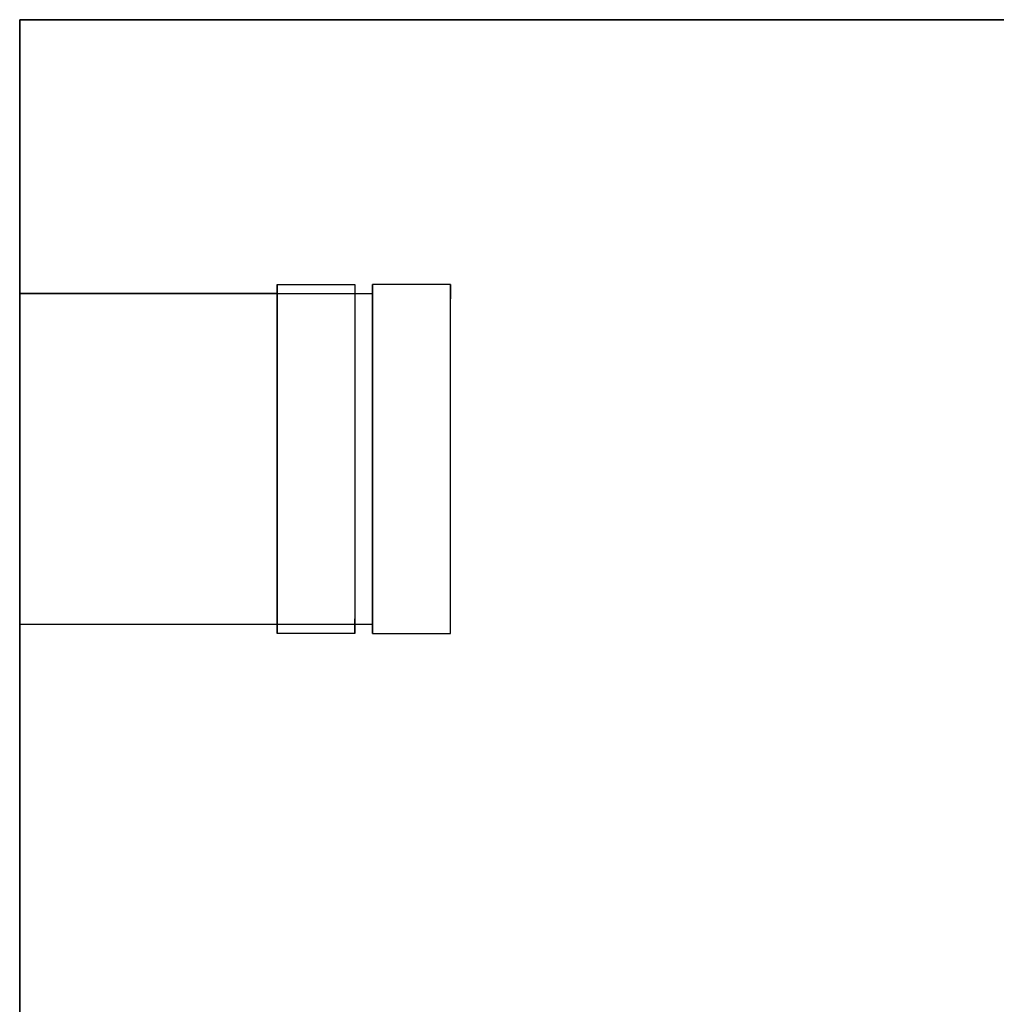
# Model space of a CAD drawing. Header units: millimetres. Extents: x -184 to 184, y -1705 to 346.
# Tile 12 of 13: x -184 to 0, y 160 to 346. Entities that reach past the tile are written whole.
import ezdxf

# ---------------------------------------------------------------- set-up
doc = ezdxf.new("R2010")
doc.units = ezdxf.units.MM
doc.layers.add('KF_SEQ_5_B_SPEAKDETAIL', color=250, linetype='Continuous')
doc.layers.add('KF_SEQ_5_B_SPEAKER', color=253, linetype='Continuous')

# ---------------------------------------------------------------- blocks, each defined once
blk = doc.blocks.new('KF_SEQUENZA_5_B_3D')
at = {"layer": 'KF_SEQ_5_B_SPEAKDETAIL'}
for points, invisible_edges in [([(-135.5, 481.17, -1.5), (-120.83, 481.17, -1.5), (-120.83, 472.41, 6.7), (-135.5, 472.41, 6.7)], 4), ([(-135.5, 470.21, -1.5), (-135.5, 467.99, 1.5), (-135.5, 478.25, 1.23), (-135.5, 481.17, -1.5)], 7), ([(-120.83, 470.21, -1.5), (-120.83, 467.99, 1.5), (-120.83, 478.25, 1.23), (-120.83, 481.17, -1.5)], 7), ([(-117.5, 472.97, -478.7), (-102.83, 472.97, -478.7), (-102.83, 481.17, -470.5), (-117.5, 481.17, -470.5)], 1), ([(-117.5, 481.17, -470.5), (-117.5, 478.43, -473.23), (-117.5, 468.18, -473.5), (-117.5, 470.21, -470.5)], 7), ([(-102.83, 481.17, -470.5), (-102.83, 478.43, -473.23), (-102.83, 468.18, -473.5), (-102.83, 470.21, -470.5)], 6), ([(-135.5, 467.99, 1.5), (-135.5, 466.19, 4.89), (-135.5, 475.33, 3.97), (-135.5, 478.25, 1.23)], 15), ([(-120.83, 467.99, 1.5), (-120.83, 466.19, 4.89), (-120.83, 475.33, 3.97), (-120.83, 478.25, 1.23)], 15), ([(-117.5, 478.43, -473.23), (-117.5, 475.7, -475.97), (-117.5, 466.56, -476.89), (-117.5, 468.18, -473.5)], 15), ([(-102.83, 478.43, -473.23), (-102.83, 475.7, -475.97), (-102.83, 466.56, -476.89), (-102.83, 468.18, -473.5)], 15), ([(-135.5, 466.19, 4.89), (-135.5, 464.6, 8.49), (-135.5, 472.41, 6.7), (-135.5, 475.33, 3.97)], 15), ([(-120.83, 466.19, 4.89), (-120.83, 464.6, 8.49), (-120.83, 472.41, 6.7), (-120.83, 475.33, 3.97)], 15), ([(-117.5, 475.7, -475.97), (-117.5, 472.97, -478.7), (-117.5, 465.16, -480.49), (-117.5, 466.56, -476.89)], 15), ([(-102.83, 475.7, -475.97), (-102.83, 472.97, -478.7), (-102.83, 465.16, -480.49), (-102.83, 466.56, -476.89)], 15), ([(-135.5, 472.41, 6.7), (-120.83, 472.41, 6.7), (-120.83, 463.66, 14.9), (-135.5, 463.66, 14.9)], 5), ([(-135.5, 464.6, 8.49), (-135.5, 463.01, 12.08), (-135.5, 469.49, 9.43), (-135.5, 472.41, 6.7)], 15), ([(-120.83, 464.6, 8.49), (-120.83, 463.01, 12.08), (-120.83, 469.49, 9.43), (-120.83, 472.41, 6.7)], 15), ([(-117.5, 464.76, -486.9), (-102.83, 464.76, -486.9), (-102.83, 472.97, -478.7), (-117.5, 472.97, -478.7)], 5), ([(-117.5, 472.97, -478.7), (-117.5, 470.23, -481.43), (-117.5, 463.75, -484.08), (-117.5, 465.16, -480.49)], 15), ([(-102.83, 472.97, -478.7), (-102.83, 470.23, -481.43), (-102.83, 463.75, -484.08), (-102.83, 465.16, -480.49)], 15), ([(-135.5, 459.26, -1.5), (-135.5, 458.03, 1.66), (-135.5, 467.99, 1.5), (-135.5, 470.21, -1.5)], 7), ([(-135.5, 463.01, 12.08), (-135.5, 461.21, 15.48), (-135.5, 466.57, 12.17), (-135.5, 469.49, 9.43)], 15), ([(-120.83, 459.26, -1.5), (-120.83, 458.03, 1.66), (-120.83, 467.99, 1.5), (-120.83, 470.21, -1.5)], 7), ([(-120.83, 463.01, 12.08), (-120.83, 461.21, 15.48), (-120.83, 466.57, 12.17), (-120.83, 469.49, 9.43)], 15), ([(-117.5, 470.23, -481.43), (-117.5, 467.5, -484.17), (-117.5, 462.14, -487.48), (-117.5, 463.75, -484.08)], 15), ([(-117.5, 470.21, -470.5), (-117.5, 468.18, -473.5), (-117.5, 458.21, -473.66), (-117.5, 459.26, -470.5)], 7), ([(-102.83, 470.23, -481.43), (-102.83, 467.5, -484.17), (-102.83, 462.14, -487.48), (-102.83, 463.75, -484.08)], 15), ([(-102.83, 470.21, -470.5), (-102.83, 468.18, -473.5), (-102.83, 458.21, -473.66), (-102.83, 459.26, -470.5)], 7), ([(-135.5, 458.03, 1.66), (-135.5, 457.14, 5.48), (-135.5, 466.19, 4.89), (-135.5, 467.99, 1.5)], 15), ([(-120.83, 458.03, 1.66), (-120.83, 457.14, 5.48), (-120.83, 466.19, 4.89), (-120.83, 467.99, 1.5)], 15), ([(-117.5, 468.18, -473.5), (-117.5, 466.56, -476.89), (-117.5, 457.51, -477.48), (-117.5, 458.21, -473.66)], 15), ([(-117.5, 467.5, -484.17), (-117.5, 464.76, -486.9), (-117.5, 460.1, -490.48), (-117.5, 462.14, -487.48)], 15), ([(-102.83, 468.18, -473.5), (-102.83, 466.56, -476.89), (-102.83, 457.51, -477.48), (-102.83, 458.21, -473.66)], 15), ([(-102.83, 467.5, -484.17), (-102.83, 464.76, -486.9), (-102.83, 460.1, -490.48), (-102.83, 462.14, -487.48)], 15), ([(-135.5, 461.21, 15.48), (-135.5, 459, 18.48), (-135.5, 463.66, 14.9), (-135.5, 466.57, 12.17)], 15), ([(-135.5, 457.14, 5.48), (-135.5, 456.41, 9.61), (-135.5, 464.6, 8.49), (-135.5, 466.19, 4.89)], 15), ([(-120.83, 461.21, 15.48), (-120.83, 459, 18.48), (-120.83, 463.66, 14.9), (-120.83, 466.57, 12.17)], 15), ([(-120.83, 457.14, 5.48), (-120.83, 456.41, 9.61), (-120.83, 464.6, 8.49), (-120.83, 466.19, 4.89)], 15), ([(-117.5, 466.56, -476.89), (-117.5, 465.16, -480.49), (-117.5, 456.97, -481.61), (-117.5, 457.51, -477.48)], 15), ([(-102.83, 466.56, -476.89), (-102.83, 465.16, -480.49), (-102.83, 456.97, -481.61), (-102.83, 457.51, -477.48)], 15), ([(-135.5, 456.41, 9.61), (-135.5, 455.69, 13.75), (-135.5, 463.01, 12.08), (-135.5, 464.6, 8.49)], 15), ([(-120.83, 456.41, 9.61), (-120.83, 455.69, 13.75), (-120.83, 463.01, 12.08), (-120.83, 464.6, 8.49)], 15), ([(-117.5, 465.16, -480.49), (-117.5, 463.75, -484.08), (-117.5, 456.43, -485.75), (-117.5, 456.97, -481.61)], 15), ([(-117.5, 460.1, -490.48), (-102.83, 460.1, -490.48), (-102.83, 464.76, -486.9), (-117.5, 464.76, -486.9)], 5), ([(-102.83, 465.16, -480.49), (-102.83, 463.75, -484.08), (-102.83, 456.43, -485.75), (-102.83, 456.97, -481.61)], 15), ([(-135.5, 463.66, 14.9), (-120.83, 463.66, 14.9), (-120.83, 459, 18.48), (-135.5, 459, 18.48)], 5), ([(-135.5, 455.69, 13.75), (-135.5, 454.8, 17.56), (-135.5, 461.21, 15.48), (-135.5, 463.01, 12.08)], 15), ([(-120.83, 455.69, 13.75), (-120.83, 454.8, 17.56), (-120.83, 461.21, 15.48), (-120.83, 463.01, 12.08)], 15), ([(-117.5, 463.75, -484.08), (-117.5, 462.14, -487.48), (-117.5, 455.72, -489.56), (-117.5, 456.43, -485.75)], 15), ([(-117.5, 462.14, -487.48), (-117.5, 460.1, -490.48), (-117.5, 454.68, -492.72), (-117.5, 455.72, -489.56)], 15), ([(-102.83, 463.75, -484.08), (-102.83, 462.14, -487.48), (-102.83, 455.72, -489.56), (-102.83, 456.43, -485.75)], 15), ([(-102.83, 462.14, -487.48), (-102.83, 460.1, -490.48), (-102.83, 454.68, -492.72), (-102.83, 455.72, -489.56)], 15), ([(-135.5, 454.8, 17.56), (-135.5, 453.57, 20.72), (-135.5, 459, 18.48), (-135.5, 461.21, 15.48)], 15), ([(-120.83, 454.8, 17.56), (-120.83, 453.57, 20.72), (-120.83, 459, 18.48), (-120.83, 461.21, 15.48)], 15), ([(-117.5, 454.68, -492.72), (-102.83, 454.68, -492.72), (-102.83, 460.1, -490.48), (-117.5, 460.1, -490.48)], 5), ([(-135.5, 448.3, -1.5), (-135.5, 448.21, 1.72), (-135.5, 458.03, 1.66), (-135.5, 459.26, -1.5)], 7), ([(-135.5, 459, 18.48), (-120.83, 459, 18.48), (-120.83, 453.57, 20.72), (-135.5, 453.57, 20.72)], 5), ([(-120.83, 448.3, -1.5), (-120.83, 448.21, 1.72), (-120.83, 458.03, 1.66), (-120.83, 459.26, -1.5)], 7), ([(-117.5, 459.26, -470.5), (-117.5, 458.21, -473.66), (-117.5, 448.39, -473.72), (-117.5, 448.3, -470.5)], 7), ([(-102.83, 459.26, -470.5), (-102.83, 458.21, -473.66), (-102.83, 448.39, -473.72), (-102.83, 448.3, -470.5)], 7), ([(-135.5, 448.21, 1.72), (-135.5, 448.12, 5.68), (-135.5, 457.14, 5.48), (-135.5, 458.03, 1.66)], 15), ([(-135.5, 448.12, 5.68), (-135.5, 448.02, 10), (-135.5, 456.41, 9.61), (-135.5, 457.14, 5.48)], 15), ([(-135.5, 448.02, 10), (-135.5, 447.93, 14.32), (-135.5, 455.69, 13.75), (-135.5, 456.41, 9.61)], 15), ([(-120.83, 448.21, 1.72), (-120.83, 448.12, 5.68), (-120.83, 457.14, 5.48), (-120.83, 458.03, 1.66)], 15), ([(-120.83, 448.12, 5.68), (-120.83, 448.02, 10), (-120.83, 456.41, 9.61), (-120.83, 457.14, 5.48)], 15), ([(-120.83, 448.02, 10), (-120.83, 447.93, 14.32), (-120.83, 455.69, 13.75), (-120.83, 456.41, 9.61)], 15), ([(-117.5, 458.21, -473.66), (-117.5, 457.51, -477.48), (-117.5, 448.48, -477.68), (-117.5, 448.39, -473.72)], 15), ([(-117.5, 457.51, -477.48), (-117.5, 456.97, -481.61), (-117.5, 448.58, -482), (-117.5, 448.48, -477.68)], 15), ([(-117.5, 456.97, -481.61), (-117.5, 456.43, -485.75), (-117.5, 448.67, -486.32), (-117.5, 448.58, -482)], 15), ([(-117.5, 456.43, -485.75), (-117.5, 455.72, -489.56), (-117.5, 448.76, -490.27), (-117.5, 448.67, -486.32)], 15), ([(-102.83, 458.21, -473.66), (-102.83, 457.51, -477.48), (-102.83, 448.48, -477.68), (-102.83, 448.39, -473.72)], 15), ([(-102.83, 457.51, -477.48), (-102.83, 456.97, -481.61), (-102.83, 448.58, -482), (-102.83, 448.48, -477.68)], 15), ([(-102.83, 456.97, -481.61), (-102.83, 456.43, -485.75), (-102.83, 448.67, -486.32), (-102.83, 448.58, -482)], 15), ([(-102.83, 456.43, -485.75), (-102.83, 455.72, -489.56), (-102.83, 448.76, -490.27), (-102.83, 448.67, -486.32)], 15), ([(-135.5, 447.93, 14.32), (-135.5, 447.84, 18.27), (-135.5, 454.8, 17.56), (-135.5, 455.69, 13.75)], 15), ([(-135.5, 447.84, 18.27), (-135.5, 447.75, 21.49), (-135.5, 453.57, 20.72), (-135.5, 454.8, 17.56)], 15), ([(-120.83, 447.93, 14.32), (-120.83, 447.84, 18.27), (-120.83, 454.8, 17.56), (-120.83, 455.69, 13.75)], 15), ([(-120.83, 447.84, 18.27), (-120.83, 447.75, 21.49), (-120.83, 453.57, 20.72), (-120.83, 454.8, 17.56)], 15), ([(-117.5, 455.72, -489.56), (-117.5, 454.68, -492.72), (-117.5, 448.85, -493.49), (-117.5, 448.76, -490.27)], 15), ([(-117.5, 448.85, -493.49), (-102.83, 448.85, -493.49), (-102.83, 454.68, -492.72), (-117.5, 454.68, -492.72)], 5), ([(-102.83, 455.72, -489.56), (-102.83, 454.68, -492.72), (-102.83, 448.85, -493.49), (-102.83, 448.76, -490.27)], 15), ([(-135.5, 453.57, 20.72), (-120.83, 453.57, 20.72), (-120.83, 447.75, 21.49), (-135.5, 447.75, 21.49)], 5), ([(-135.5, 437.34, -1.5), (-135.5, 438.39, 1.66), (-135.5, 448.21, 1.72), (-135.5, 448.3, -1.5)], 7), ([(-135.5, 438.39, 1.66), (-135.5, 439.09, 5.48), (-135.5, 448.12, 5.68), (-135.5, 448.21, 1.72)], 15), ([(-135.5, 439.09, 5.48), (-135.5, 439.63, 9.61), (-135.5, 448.02, 10), (-135.5, 448.12, 5.68)], 15), ([(-135.5, 439.63, 9.61), (-135.5, 440.17, 13.75), (-135.5, 447.93, 14.32), (-135.5, 448.02, 10)], 15), ([(-135.5, 440.17, 13.75), (-135.5, 440.88, 17.56), (-135.5, 447.84, 18.27), (-135.5, 447.93, 14.32)], 15), ([(-135.5, 440.88, 17.56), (-135.5, 441.92, 20.72), (-135.5, 447.75, 21.49), (-135.5, 447.84, 18.27)], 15), ([(-135.5, 447.75, 21.49), (-120.83, 447.75, 21.49), (-120.83, 441.92, 20.72), (-135.5, 441.92, 20.72)], 5), ([(-120.83, 437.34, -1.5), (-120.83, 438.39, 1.66), (-120.83, 448.21, 1.72), (-120.83, 448.3, -1.5)], 7), ([(-120.83, 438.39, 1.66), (-120.83, 439.09, 5.48), (-120.83, 448.12, 5.68), (-120.83, 448.21, 1.72)], 15), ([(-120.83, 439.09, 5.48), (-120.83, 439.63, 9.61), (-120.83, 448.02, 10), (-120.83, 448.12, 5.68)], 15), ([(-120.83, 439.63, 9.61), (-120.83, 440.17, 13.75), (-120.83, 447.93, 14.32), (-120.83, 448.02, 10)], 15), ([(-120.83, 440.17, 13.75), (-120.83, 440.88, 17.56), (-120.83, 447.84, 18.27), (-120.83, 447.93, 14.32)], 15), ([(-120.83, 440.88, 17.56), (-120.83, 441.92, 20.72), (-120.83, 447.75, 21.49), (-120.83, 447.84, 18.27)], 15), ([(-117.5, 443.03, -492.72), (-102.83, 443.03, -492.72), (-102.83, 448.85, -493.49), (-117.5, 448.85, -493.49)], 5), ([(-117.5, 448.76, -490.27), (-117.5, 448.85, -493.49), (-117.5, 443.03, -492.72), (-117.5, 441.8, -489.56)], 15), ([(-117.5, 448.67, -486.32), (-117.5, 448.76, -490.27), (-117.5, 441.8, -489.56), (-117.5, 440.91, -485.75)], 15), ([(-117.5, 448.58, -482), (-117.5, 448.67, -486.32), (-117.5, 440.91, -485.75), (-117.5, 440.19, -481.61)], 15), ([(-117.5, 448.48, -477.68), (-117.5, 448.58, -482), (-117.5, 440.19, -481.61), (-117.5, 439.46, -477.48)], 15), ([(-117.5, 448.39, -473.72), (-117.5, 448.48, -477.68), (-117.5, 439.46, -477.48), (-117.5, 438.57, -473.66)], 15), ([(-117.5, 448.3, -470.5), (-117.5, 448.39, -473.72), (-117.5, 438.57, -473.66), (-117.5, 437.34, -470.5)], 7), ([(-102.83, 448.76, -490.27), (-102.83, 448.85, -493.49), (-102.83, 443.03, -492.72), (-102.83, 441.8, -489.56)], 15), ([(-102.83, 448.67, -486.32), (-102.83, 448.76, -490.27), (-102.83, 441.8, -489.56), (-102.83, 440.91, -485.75)], 15), ([(-102.83, 448.58, -482), (-102.83, 448.67, -486.32), (-102.83, 440.91, -485.75), (-102.83, 440.19, -481.61)], 15), ([(-102.83, 448.48, -477.68), (-102.83, 448.58, -482), (-102.83, 440.19, -481.61), (-102.83, 439.46, -477.48)], 15), ([(-102.83, 448.39, -473.72), (-102.83, 448.48, -477.68), (-102.83, 439.46, -477.48), (-102.83, 438.57, -473.66)], 15), ([(-102.83, 448.3, -470.5), (-102.83, 448.39, -473.72), (-102.83, 438.57, -473.66), (-102.83, 437.34, -470.5)], 7), ([(-135.5, 441.92, 20.72), (-120.83, 441.92, 20.72), (-120.83, 436.5, 18.48), (-135.5, 436.5, 18.48)], 5), ([(-135.5, 434.46, 15.48), (-135.5, 436.5, 18.48), (-135.5, 441.92, 20.72), (-135.5, 440.88, 17.56)], 15), ([(-120.83, 434.46, 15.48), (-120.83, 436.5, 18.48), (-120.83, 441.92, 20.72), (-120.83, 440.88, 17.56)], 15), ([(-117.5, 437.6, -490.48), (-102.83, 437.6, -490.48), (-102.83, 443.03, -492.72), (-117.5, 443.03, -492.72)], 5), ([(-117.5, 441.8, -489.56), (-117.5, 443.03, -492.72), (-117.5, 437.6, -490.48), (-117.5, 435.39, -487.48)], 15), ([(-117.5, 440.91, -485.75), (-117.5, 441.8, -489.56), (-117.5, 435.39, -487.48), (-117.5, 433.59, -484.08)], 15), ([(-102.83, 441.8, -489.56), (-102.83, 443.03, -492.72), (-102.83, 437.6, -490.48), (-102.83, 435.39, -487.48)], 15), ([(-102.83, 440.91, -485.75), (-102.83, 441.8, -489.56), (-102.83, 435.39, -487.48), (-102.83, 433.59, -484.08)], 15), ([(-135.5, 432.85, 12.08), (-135.5, 434.46, 15.48), (-135.5, 440.88, 17.56), (-135.5, 440.17, 13.75)], 15), ([(-135.5, 431.44, 8.49), (-135.5, 432.85, 12.08), (-135.5, 440.17, 13.75), (-135.5, 439.63, 9.61)], 15), ([(-120.83, 432.85, 12.08), (-120.83, 434.46, 15.48), (-120.83, 440.88, 17.56), (-120.83, 440.17, 13.75)], 15), ([(-120.83, 431.44, 8.49), (-120.83, 432.85, 12.08), (-120.83, 440.17, 13.75), (-120.83, 439.63, 9.61)], 15), ([(-117.5, 440.19, -481.61), (-117.5, 440.91, -485.75), (-117.5, 433.59, -484.08), (-117.5, 432, -480.49)], 15), ([(-117.5, 439.46, -477.48), (-117.5, 440.19, -481.61), (-117.5, 432, -480.49), (-117.5, 430.41, -476.89)], 15), ([(-102.83, 440.19, -481.61), (-102.83, 440.91, -485.75), (-102.83, 433.59, -484.08), (-102.83, 432, -480.49)], 15), ([(-102.83, 439.46, -477.48), (-102.83, 440.19, -481.61), (-102.83, 432, -480.49), (-102.83, 430.41, -476.89)], 15), ([(-135.5, 430.04, 4.89), (-135.5, 431.44, 8.49), (-135.5, 439.63, 9.61), (-135.5, 439.09, 5.48)], 15), ([(-135.5, 428.42, 1.5), (-135.5, 430.04, 4.89), (-135.5, 439.09, 5.48), (-135.5, 438.39, 1.66)], 15), ([(-135.5, 426.39, -1.5), (-135.5, 428.42, 1.5), (-135.5, 438.39, 1.66), (-135.5, 437.34, -1.5)], 7), ([(-120.83, 430.04, 4.89), (-120.83, 431.44, 8.49), (-120.83, 439.63, 9.61), (-120.83, 439.09, 5.48)], 15), ([(-120.83, 428.42, 1.5), (-120.83, 430.04, 4.89), (-120.83, 439.09, 5.48), (-120.83, 438.39, 1.66)], 15), ([(-120.83, 426.39, -1.5), (-120.83, 428.42, 1.5), (-120.83, 438.39, 1.66), (-120.83, 437.34, -1.5)], 7), ([(-117.5, 438.57, -473.66), (-117.5, 439.46, -477.48), (-117.5, 430.41, -476.89), (-117.5, 428.61, -473.5)], 15), ([(-117.5, 437.34, -470.5), (-117.5, 438.57, -473.66), (-117.5, 428.61, -473.5), (-117.5, 426.39, -470.5)], 7), ([(-102.83, 438.57, -473.66), (-102.83, 439.46, -477.48), (-102.83, 430.41, -476.89), (-102.83, 428.61, -473.5)], 15), ([(-102.83, 437.34, -470.5), (-102.83, 438.57, -473.66), (-102.83, 428.61, -473.5), (-102.83, 426.39, -470.5)], 7), ([(-135.5, 436.5, 18.48), (-120.83, 436.5, 18.48), (-120.83, 431.84, 14.9), (-135.5, 431.84, 14.9)], 5), ([(-135.5, 429.1, 12.17), (-135.5, 431.84, 14.9), (-135.5, 436.5, 18.48), (-135.5, 434.46, 15.48)], 15), ([(-120.83, 429.1, 12.17), (-120.83, 431.84, 14.9), (-120.83, 436.5, 18.48), (-120.83, 434.46, 15.48)], 15), ([(-117.5, 432.94, -486.9), (-102.83, 432.94, -486.9), (-102.83, 437.6, -490.48), (-117.5, 437.6, -490.48)], 5), ([(-117.5, 435.39, -487.48), (-117.5, 437.6, -490.48), (-117.5, 432.94, -486.9), (-117.5, 430.03, -484.17)], 15), ([(-102.83, 435.39, -487.48), (-102.83, 437.6, -490.48), (-102.83, 432.94, -486.9), (-102.83, 430.03, -484.17)], 15), ([(-135.5, 426.37, 9.43), (-135.5, 429.1, 12.17), (-135.5, 434.46, 15.48), (-135.5, 432.85, 12.08)], 15), ([(-120.83, 426.37, 9.43), (-120.83, 429.1, 12.17), (-120.83, 434.46, 15.48), (-120.83, 432.85, 12.08)], 15), ([(-117.5, 433.59, -484.08), (-117.5, 435.39, -487.48), (-117.5, 430.03, -484.17), (-117.5, 427.11, -481.43)], 15), ([(-102.83, 433.59, -484.08), (-102.83, 435.39, -487.48), (-102.83, 430.03, -484.17), (-102.83, 427.11, -481.43)], 15), ([(-135.5, 423.63, 6.7), (-135.5, 426.37, 9.43), (-135.5, 432.85, 12.08), (-135.5, 431.44, 8.49)], 15), ([(-120.83, 423.63, 6.7), (-120.83, 426.37, 9.43), (-120.83, 432.85, 12.08), (-120.83, 431.44, 8.49)], 15), ([(-117.5, 432, -480.49), (-117.5, 433.59, -484.08), (-117.5, 427.11, -481.43), (-117.5, 424.19, -478.7)], 15), ([(-117.5, 424.19, -478.7), (-102.83, 424.19, -478.7), (-102.83, 432.94, -486.9), (-117.5, 432.94, -486.9)], 5), ([(-102.83, 432, -480.49), (-102.83, 433.59, -484.08), (-102.83, 427.11, -481.43), (-102.83, 424.19, -478.7)], 15), ([(-135.5, 431.84, 14.9), (-120.83, 431.84, 14.9), (-120.83, 423.63, 6.7), (-135.5, 423.63, 6.7)], 5), ([(-135.5, 420.9, 3.97), (-135.5, 423.63, 6.7), (-135.5, 431.44, 8.49), (-135.5, 430.04, 4.89)], 15), ([(-120.83, 420.9, 3.97), (-120.83, 423.63, 6.7), (-120.83, 431.44, 8.49), (-120.83, 430.04, 4.89)], 15), ([(-117.5, 430.41, -476.89), (-117.5, 432, -480.49), (-117.5, 424.19, -478.7), (-117.5, 421.27, -475.97)], 15), ([(-117.5, 428.61, -473.5), (-117.5, 430.41, -476.89), (-117.5, 421.27, -475.97), (-117.5, 418.35, -473.23)], 15), ([(-102.83, 430.41, -476.89), (-102.83, 432, -480.49), (-102.83, 424.19, -478.7), (-102.83, 421.27, -475.97)], 15), ([(-102.83, 428.61, -473.5), (-102.83, 430.41, -476.89), (-102.83, 421.27, -475.97), (-102.83, 418.35, -473.23)], 15), ([(-135.5, 418.17, 1.23), (-135.5, 420.9, 3.97), (-135.5, 430.04, 4.89), (-135.5, 428.42, 1.5)], 15), ([(-120.83, 418.17, 1.23), (-120.83, 420.9, 3.97), (-120.83, 430.04, 4.89), (-120.83, 428.42, 1.5)], 15), ([(-117.5, 426.39, -470.5), (-117.5, 428.61, -473.5), (-117.5, 418.35, -473.23), (-117.5, 415.43, -470.5)], 7), ([(-102.83, 426.39, -470.5), (-102.83, 428.61, -473.5), (-102.83, 418.35, -473.23), (-102.83, 415.43, -470.5)], 7), ([(-135.5, 415.43, -1.5), (-135.5, 418.17, 1.23), (-135.5, 428.42, 1.5), (-135.5, 426.39, -1.5)], 7), ([(-120.83, 415.43, -1.5), (-120.83, 418.17, 1.23), (-120.83, 428.42, 1.5), (-120.83, 426.39, -1.5)], 6), ([(-135.5, 423.63, 6.7), (-120.83, 423.63, 6.7), (-120.83, 415.43, -1.5), (-135.5, 415.43, -1.5)], 1), ([(-117.5, 415.43, -470.5), (-102.83, 415.43, -470.5), (-102.83, 424.19, -478.7), (-117.5, 424.19, -478.7)], 4)]:
    blk.add_3dface(points, dxfattribs=dict(at, invisible_edges=invisible_edges))
at = {"layer": 'KF_SEQ_5_B_SPEAKER'}
for points, invisible_edges in [([(-184, 479.47, -1.5), (-184, 531.05, -1.5), (-184, 531.05, -236), (-184, 479.47, -236)], 12), ([(-184, 479.47, -236), (-184, 531.05, -236), (-184, 531.05, -470.5), (-184, 479.47, -470.5)], 9), ([(184, 531.05, -470.5), (-184, 531.05, -470.5), (-184, 531.05, -392.33), (184, 531.05, -392.33)], 7), ([(184, 531.05, -392.33), (-184, 531.05, -392.33), (-184, 531.05, -314.17), (184, 531.05, -314.17)], 15), ([(184, 531.05, -314.17), (-184, 531.05, -314.17), (-184, 531.05, -236), (184, 531.05, -236)], 15), ([(184, 531.05, -236), (-184, 531.05, -236), (-184, 531.05, -157.83), (184, 531.05, -157.83)], 15), ([(184, 531.05, -157.83), (-184, 531.05, -157.83), (-184, 531.05, -79.67), (184, 531.05, -79.67)], 15), ([(184, 531.05, -79.67), (-184, 531.05, -79.67), (-184, 531.05, -1.5), (184, 531.05, -1.5)], 11), ([(184, 531.05, -470.5), (-184, 531.05, -470.5), (-184, 522.45, -470.5), (184, 522.45, -470.5)], 14), ([(-184, 531.05, -1.5), (184, 531.05, -1.5), (184, 522.45, -1.5), (-184, 522.45, -1.5)], 15), ([(184, 522.45, -470.5), (-184, 522.45, -470.5), (-184, 513.86, -470.5), (184, 513.86, -470.5)], 15), ([(-184, 522.45, -1.5), (184, 522.45, -1.5), (184, 513.86, -1.5), (-184, 513.86, -1.5)], 15), ([(184, 513.86, -470.5), (-184, 513.86, -470.5), (-184, 505.26, -470.5), (184, 505.26, -470.5)], 15), ([(-184, 513.86, -1.5), (184, 513.86, -1.5), (184, 505.26, -1.5), (-184, 505.26, -1.5)], 15), ([(184, 505.26, -470.5), (-184, 505.26, -470.5), (-184, 496.67, -470.5), (184, 496.67, -470.5)], 15), ([(-184, 505.26, -1.5), (184, 505.26, -1.5), (184, 496.67, -1.5), (-184, 496.67, -1.5)], 15), ([(184, 496.67, -470.5), (-184, 496.67, -470.5), (-184, 488.07, -470.5), (184, 488.07, -470.5)], 15), ([(-184, 496.67, -1.5), (184, 496.67, -1.5), (184, 488.07, -1.5), (-184, 488.07, -1.5)], 15), ([(184, 488.07, -470.5), (-184, 488.07, -470.5), (-184, 479.47, -470.5), (184, 479.47, -470.5)], 15), ([(-184, 488.07, -1.5), (184, 488.07, -1.5), (184, 479.47, -1.5), (-184, 479.47, -1.5)], 15), ([(-184, 479.47, -1.5), (-184, 464.39, -16.59), (-184, 464.39, -236), (-184, 479.47, -236)], 14), ([(-184, 479.47, -236), (-184, 464.39, -236), (-184, 464.39, -455.41), (-184, 479.47, -470.5)], 11), ([(-117.5, 471.93, -462.96), (-184, 471.93, -462.96), (-184, 479.47, -470.5), (-117.5, 479.47, -470.5)], 11), ([(-184, 471.93, -9.04), (-135.5, 471.93, -9.04), (-135.5, 479.47, -1.5), (-184, 479.47, -1.5)], 11), ([(117.5, 479.47, -1.5), (-135.5, 479.47, -1.5), (-135.5, 469.08, -1.5), (117.5, 469.08, -1.5)], 15), ([(-135.5, 471.93, -9.04), (-135.5, 471.93, -1.5), (-135.5, 479.47, -1.5)], 1), ([(-117.5, 479.47, -470.5), (135.5, 479.47, -470.5), (135.5, 469.08, -470.5), (-117.5, 469.08, -470.5)], 15), ([(-117.5, 471.93, -462.96), (-117.5, 471.93, -470.5), (-117.5, 479.47, -470.5)], 1), ([(-117.5, 464.39, -455.41), (-184, 464.39, -455.41), (-184, 471.93, -462.96), (-117.5, 471.93, -462.96)], 15), ([(-184, 464.39, -16.59), (-135.5, 464.39, -16.59), (-135.5, 471.93, -9.04), (-184, 471.93, -9.04)], 15), ([(-135.5, 464.39, -16.59), (-135.5, 464.39, -1.5), (-135.5, 471.93, -1.5), (-135.5, 471.93, -9.04)], 5), ([(-117.5, 464.39, -455.41), (-117.5, 464.39, -470.5), (-117.5, 471.93, -470.5), (-117.5, 471.93, -462.96)], 5), ([(117.5, 469.08, -1.5), (-135.5, 469.08, -1.5), (-135.5, 458.69, -1.5), (117.5, 458.69, -1.5)], 15), ([(-117.5, 469.08, -470.5), (135.5, 469.08, -470.5), (135.5, 458.69, -470.5), (-117.5, 458.69, -470.5)], 15), ([(-184, 459.67, -20.2), (-184, 459.67, -451.8), (-184, 464.39, -455.41), (-184, 464.39, -16.59)], 5), ([(-184, 464.39, -455.41), (-117.5, 464.39, -455.41), (-117.5, 459.67, -451.8), (-184, 459.67, -451.8)], 15), ([(-184, 459.67, -20.2), (-135.5, 459.67, -20.2), (-135.5, 464.39, -16.59), (-184, 464.39, -16.59)], 15), ([(-135.5, 459.02, -1.5), (-135.5, 459.67, -20.2), (-135.5, 464.39, -16.59), (-135.5, 464.39, -1.5)], 5), ([(-117.5, 459.02, -470.5), (-117.5, 459.67, -451.8), (-117.5, 464.39, -455.41), (-117.5, 464.39, -470.5)], 5), ([(-184, 459.67, -451.8), (-117.5, 459.67, -451.8), (-117.5, 454.19, -449.53), (-184, 454.19, -449.53)], 15), ([(-184, 454.19, -22.47), (-184, 454.19, -449.53), (-184, 459.67, -451.8), (-184, 459.67, -20.2)], 5), ([(-184, 454.19, -22.47), (-135.5, 454.19, -22.47), (-135.5, 459.67, -20.2), (-184, 459.67, -20.2)], 15), ([(-135.5, 453.66, -1.5), (-135.5, 454.19, -22.47), (-135.5, 459.67, -20.2), (-135.5, 459.02, -1.5)], 5), ([(117.5, 458.69, -1.5), (-135.5, 458.69, -1.5), (-135.5, 448.3, -1.5), (117.5, 448.3, -1.5)], 15), ([(-117.5, 453.66, -470.5), (-117.5, 454.19, -449.53), (-117.5, 459.67, -451.8), (-117.5, 459.02, -470.5)], 5), ([(-117.5, 458.69, -470.5), (135.5, 458.69, -470.5), (135.5, 448.3, -470.5), (-117.5, 448.3, -470.5)], 15), ([(-184, 448.3, -23.25), (-184, 448.3, -448.75), (-184, 454.19, -449.53), (-184, 454.19, -22.47)], 5), ([(-184, 454.19, -449.53), (-117.5, 454.19, -449.53), (-117.5, 448.3, -448.75), (-184, 448.3, -448.75)], 15), ([(-184, 448.3, -23.25), (-135.5, 448.3, -23.25), (-135.5, 454.19, -22.47), (-184, 454.19, -22.47)], 15), ([(-135.5, 448.3, -1.5), (-135.5, 448.3, -23.25), (-135.5, 454.19, -22.47), (-135.5, 453.66, -1.5)], 5), ([(-117.5, 448.3, -470.5), (-117.5, 448.3, -448.75), (-117.5, 454.19, -449.53), (-117.5, 453.66, -470.5)], 5), ([(-184, 442.41, -22.47), (-184, 442.41, -449.53), (-184, 448.3, -448.75), (-184, 448.3, -23.25)], 5), ([(-184, 448.3, -448.75), (-117.5, 448.3, -448.75), (-117.5, 442.41, -449.53), (-184, 442.41, -449.53)], 15), ([(-184, 442.41, -22.47), (-135.5, 442.41, -22.47), (-135.5, 448.3, -23.25), (-184, 448.3, -23.25)], 15), ([(117.5, 448.3, -1.5), (-135.5, 448.3, -1.5), (-135.5, 437.91, -1.5), (117.5, 437.91, -1.5)], 15), ([(-135.5, 442.94, -1.5), (-135.5, 442.41, -22.47), (-135.5, 448.3, -23.25), (-135.5, 448.3, -1.5)], 5), ([(-117.5, 448.3, -470.5), (135.5, 448.3, -470.5), (135.5, 437.91, -470.5), (-117.5, 437.91, -470.5)], 15), ([(-117.5, 442.94, -470.5), (-117.5, 442.41, -449.53), (-117.5, 448.3, -448.75), (-117.5, 448.3, -470.5)], 5), ([(-184, 436.92, -20.2), (-184, 436.92, -451.8), (-184, 442.41, -449.53), (-184, 442.41, -22.47)], 5), ([(-184, 442.41, -449.53), (-117.5, 442.41, -449.53), (-117.5, 436.92, -451.8), (-184, 436.92, -451.8)], 15), ([(-184, 436.92, -20.2), (-135.5, 436.92, -20.2), (-135.5, 442.41, -22.47), (-184, 442.41, -22.47)], 15), ([(-135.5, 437.58, -1.5), (-135.5, 436.92, -20.2), (-135.5, 442.41, -22.47), (-135.5, 442.94, -1.5)], 5), ([(-117.5, 437.58, -470.5), (-117.5, 436.92, -451.8), (-117.5, 442.41, -449.53), (-117.5, 442.94, -470.5)], 5), ([(117.5, 437.91, -1.5), (-135.5, 437.91, -1.5), (-135.5, 427.52, -1.5), (117.5, 427.52, -1.5)], 15), ([(-117.5, 437.91, -470.5), (135.5, 437.91, -470.5), (135.5, 427.52, -470.5), (-117.5, 427.52, -470.5)], 15), ([(-184, 436.92, -451.8), (-117.5, 436.92, -451.8), (-117.5, 432.21, -455.41), (-184, 432.21, -455.41)], 15), ([(-184, 432.21, -16.59), (-184, 432.21, -455.41), (-184, 436.92, -451.8), (-184, 436.92, -20.2)], 5), ([(-184, 432.21, -16.59), (-135.5, 432.21, -16.59), (-135.5, 436.92, -20.2), (-184, 436.92, -20.2)], 15), ([(-135.5, 432.21, -1.5), (-135.5, 432.21, -16.59), (-135.5, 436.92, -20.2), (-135.5, 437.58, -1.5)], 5), ([(-117.5, 432.21, -470.5), (-117.5, 432.21, -455.41), (-117.5, 436.92, -451.8), (-117.5, 437.58, -470.5)], 5), ([(-184, 432.21, -16.59), (-184, 417.13, -1.5), (-184, 417.13, -236), (-184, 432.21, -236)], 14), ([(-184, 432.21, -236), (-184, 417.13, -236), (-184, 417.13, -470.5), (-184, 432.21, -455.41)], 11), ([(-117.5, 432.21, -455.41), (-184, 432.21, -455.41), (-184, 424.67, -462.96), (-117.5, 424.67, -462.96)], 15), ([(-184, 424.67, -9.04), (-135.5, 424.67, -9.04), (-135.5, 432.21, -16.59), (-184, 432.21, -16.59)], 15), ([(-135.5, 432.21, -16.59), (-135.5, 432.21, -1.5), (-135.5, 424.67, -1.5), (-135.5, 424.67, -9.04)], 5), ([(-117.5, 432.21, -455.41), (-117.5, 432.21, -470.5), (-117.5, 424.67, -470.5), (-117.5, 424.67, -462.96)], 5), ([(117.5, 427.52, -1.5), (-135.5, 427.52, -1.5), (-135.5, 417.13, -1.5), (117.5, 417.13, -1.5)], 15), ([(-117.5, 427.52, -470.5), (135.5, 427.52, -470.5), (135.5, 417.13, -470.5), (-117.5, 417.13, -470.5)], 15), ([(-117.5, 424.67, -462.96), (-184, 424.67, -462.96), (-184, 417.13, -470.5), (-117.5, 417.13, -470.5)], 11), ([(-184, 417.13, -1.5), (-135.5, 417.13, -1.5), (-135.5, 424.67, -9.04), (-184, 424.67, -9.04)], 14), ([(-135.5, 424.67, -9.04), (-135.5, 424.67, -1.5), (-135.5, 417.13, -1.5)], 5), ([(-117.5, 424.67, -462.96), (-117.5, 424.67, -470.5), (-117.5, 417.13, -470.5)], 5), ([(-184, 31.17, -1.5), (-184, 417.13, -1.5), (-184, 417.13, -236), (-184, 31.17, -236)], 14), ([(-184, 31.17, -236), (-184, 417.13, -236), (-184, 417.13, -470.5), (-184, 31.17, -470.5)], 11), ([(-184, 224.15, -470.5), (184, 224.15, -470.5), (184, 417.13, -470.5), (-184, 417.13, -470.5)], 15), ([(184, 224.15, -1.5), (-184, 224.15, -1.5), (-184, 417.13, -1.5), (184, 417.13, -1.5)], 13)]:
    blk.add_3dface(points, dxfattribs=dict(at, invisible_edges=invisible_edges))

msp = doc.modelspace()

# ---------------------------------------------------------------- block references
at = {"layer": 'KF_SEQ_5_B_SPEAKER'}
msp.add_blockref('KF_SEQUENZA_5_B_3D', (0, -185.3, 236), dxfattribs=at)

doc.saveas('drawing.dxf')
